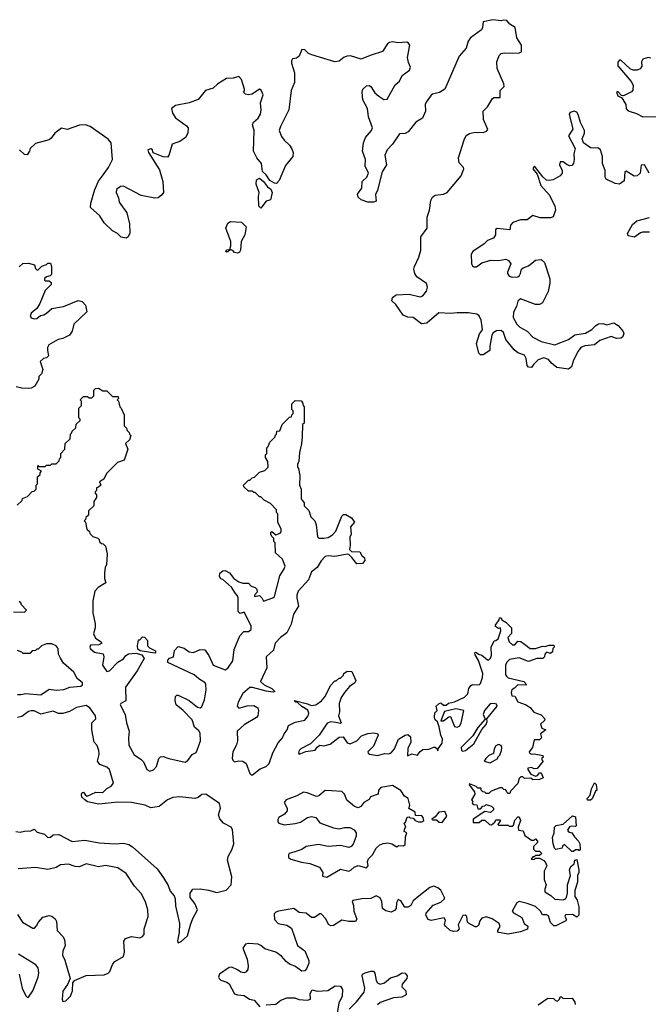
# Model space of a CAD drawing. Extents: x 2710666 to 2828562, y 857017 to 964538.
# Tile 113 of 138: x 2776290 to 2780866, y 865827 to 872991. Entities that reach past the tile are written whole.
import ezdxf

# ---------------------------------------------------------------- set-up
doc = ezdxf.new("R2010")
doc.units = 0

msp = doc.modelspace()

# ---------------------------------------------------------------- linework, layer by layer
at = {"layer": '0CON05XD'}
for points in [[(2779315, 871713.8), (2779375, 871720.8), (2779402, 871735), (2779502.9, 871855), (2779524, 871905), (2779521.2, 871915), (2779488.7, 871948.7), (2779484.4, 871985), (2779525, 872117.5), (2779540.9, 872149.1), (2779565, 872164.2), (2779605, 872172.9), (2779665, 872170), (2779688.8, 872181.2), (2779697.7, 872192.3), (2779665.8, 872265.8), (2779664.2, 872325.8), (2779695, 872356.7), (2779732.6, 872417.4), (2779745, 872424.3), (2779787.5, 872425), (2779786.7, 872475), (2779816.7, 872505), (2779813.8, 872525), (2779766.2, 872635), (2779764, 872685), (2779780.3, 872729.7), (2779795.7, 872744.3), (2779819.1, 872750.9), (2779922.3, 872747.7), (2779941.7, 872758.3), (2779943.8, 872805), (2779908.8, 872858.8), (2779896.2, 872935), (2779857.5, 872957.5), (2779835, 872986.2), (2779812, 872988), (2779795, 872983.3), (2779735, 872991.2), (2779664.1, 872975.9), (2779660, 872935), (2779651.7, 872918.3), (2779570.7, 872859.3), (2779555.7, 872835), (2779540.8, 872785), (2779488, 872725), (2779386, 872485), (2779345, 872460.8), (2779295, 872450), (2779285, 872442.5), (2779248.3, 872391.7), (2779242.5, 872375), (2779244, 872325), (2779221.2, 872275), (2779174.1, 872245.9), (2779117.5, 872175), (2779095, 872163.3), (2779055, 872161.2), (2779003.4, 872086.6), (2778965, 872043.8), (2778948, 872005), (2778960, 871935), (2778927.5, 871885), (2778895, 871750), (2778880.7, 871719.3), (2778885, 871670), (2778865, 871663.3), (2778823.6, 871663.6), (2778775, 871680), (2778755, 871700), (2778748.3, 871721.7), (2778780, 871765), (2778782.5, 871815), (2778817.5, 871845), (2778830, 871875), (2778804, 871925), (2778808, 871975), (2778785.8, 872035), (2778793.3, 872095), (2778808, 872135), (2778850.8, 872185), (2778858.8, 872205), (2778828.8, 872285), (2778820.8, 872345), (2778788.8, 872408.8), (2778784, 872465), (2778788.8, 872485), (2778815, 872510), (2778835, 872511.2), (2778846.2, 872505), (2778875, 872460), (2778903.8, 872435), (2778941.3, 872411.3), (2778965, 872412), (2779022.8, 872517.2), (2779055, 872543.8), (2779074.5, 872585.5), (2779127.5, 872625), (2779135.7, 872645), (2779120.3, 872680.3), (2779114.2, 872715), (2779130, 872805), (2779120.7, 872820.7), (2779107.8, 872827.8), (2779045, 872823.5), (2779005, 872830.4), (2778982, 872825), (2778968, 872815), (2778930, 872760), (2778840.8, 872730.8), (2778775, 872702.9), (2778697.4, 872727.4), (2778675, 872725.6), (2778652.4, 872717.6), (2778615, 872690), (2778585, 872684.2), (2778417.5, 872735), (2778393.3, 872745), (2778365, 872771.2), (2778343.3, 872775), (2778323.4, 872726.6), (2778305, 872712), (2778275, 872706.2), (2778268.8, 872691.2), (2778268.6, 872675), (2778290, 872605), (2778290.6, 872535), (2778265.8, 872475), (2778248.6, 872335), (2778188.6, 872215), (2778179.4, 872185), (2778195, 872141.2), (2778215, 872113.8), (2778255, 872077.5), (2778270.7, 872050.7), (2778280, 872025), (2778277.5, 871995), (2778225, 871930), (2778179.1, 871820.9), (2778160, 871800), (2778145, 871800.8), (2778112.1, 871822.1), (2778085, 871861.4), (2778056.7, 871886.7), (2778051.4, 871945), (2778015.6, 871985.6), (2777992.5, 872035), (2777995.9, 872184.1), (2777984, 872225), (2777992, 872245), (2778025.7, 872275), (2778042.9, 872305), (2778048.9, 872335), (2778044.2, 872385.8), (2778062.9, 872445), (2778049.1, 872479.1), (2778035, 872486.9), (2777981.7, 872448.3), (2777955, 872443.3), (2777935, 872450), (2777920, 872465), (2777927, 872473), (2777926.7, 872485), (2777904, 872555), (2777885, 872576.9), (2777843.9, 872566.1), (2777795, 872563.8), (2777732.2, 872525), (2777697.6, 872492.4), (2777644, 872475), (2777590, 872410), (2777524.7, 872385.3), (2777425, 872367.1), (2777396, 872345), (2777402.1, 872312.1), (2777425, 872276.7), (2777505, 872220), (2777516.7, 872205), (2777513.3, 872165), (2777496.7, 872135), (2777455.9, 872104.1), (2777426.4, 872096.4), (2777400, 872085), (2777377, 872003), (2777365, 871990), (2777335, 871992.5), (2777263, 872023), (2777257.5, 872045), (2777245, 872052.5), (2777223.8, 872045), (2777227.5, 872025), (2777307.7, 871897.7), (2777331.2, 871815), (2777336.7, 871735), (2777323.9, 871716.1), (2777297.5, 871695), (2777275, 871693.3), (2777175, 871710.8), (2777045, 871778.8), (2777025, 871777.5), (2776996, 871755), (2776992.9, 871735), (2777010, 871695), (2777015, 871662.5), (2777070, 871585), (2777090, 871505), (2777093, 871437), (2777079.3, 871410.7), (2777065, 871402.5), (2777029.3, 871409.3), (2777003.3, 871435), (2776966.7, 871455), (2776904.1, 871514.1), (2776873.9, 871563.9), (2776806.7, 871625), (2776808, 871655), (2776838, 871755), (2776864.5, 871815.5), (2776885, 871846), (2776935.7, 871915), (2776965.6, 871974.4), (2776955.8, 872095.8), (2776935, 872122.5), (2776802.5, 872215), (2776770, 872225), (2776725, 872224.4), (2776635, 872192.5), (2776595, 872201.1), (2776545, 872166.7), (2776520.1, 872129.9), (2776505, 872117.9), (2776405, 872090.8), (2776366.4, 872053.6), (2776362.5, 872035), (2776345, 872007.5), (2776325, 872010), (2776290, 872045)], [(2780885, 872712), (2780864.3, 872715.7), (2780825, 872703.8), (2780817.5, 872685), (2780818, 872652), (2780806.2, 872633.8), (2780785, 872623.3), (2780755, 872623.1), (2780732.7, 872632.7), (2780665, 872697.5), (2780655, 872696.7), (2780645, 872682.5), (2780644.2, 872655), (2780742.1, 872542.1), (2780755.6, 872515), (2780752.7, 872477.3), (2780744.2, 872465.8), (2780685, 872436.7), (2780670, 872440), (2780645, 872468), (2780634, 872465), (2780645, 872437.5), (2780673.3, 872423.3), (2780701.2, 872375), (2780704.2, 872345), (2780712, 872335), (2780726.7, 872325), (2780779.4, 872309.4), (2780825, 872284.3), (2780946.4, 872286.4)], [(2780871.9, 871875), (2780838.8, 871935), (2780815, 871932.5), (2780805.5, 871874.5), (2780785.5, 871854.5), (2780763.4, 871853.4), (2780725, 871876.9), (2780705, 871889.2), (2780695.8, 871884.2), (2780690.6, 871819.4), (2780655, 871795.6), (2780625, 871798.1), (2780560, 871830), (2780551.9, 871845), (2780551.8, 871895), (2780532.5, 871945), (2780533.3, 871995), (2780518.9, 872045), (2780499.3, 872059.3), (2780465, 872055.4), (2780445, 872060), (2780394.3, 872095), (2780384.4, 872125), (2780401.4, 872165), (2780400.6, 872185), (2780373.3, 872243.3), (2780355, 872301.2), (2780345, 872318), (2780325.8, 872325.8), (2780297.5, 872315), (2780288.8, 872305), (2780316.9, 872195), (2780285.7, 872145), (2780333.8, 872055), (2780324.5, 872014.5), (2780326.4, 871973.6), (2780320.8, 871945), (2780308.6, 871931.4), (2780295, 871928), (2780274.2, 871934.2), (2780245, 871956), (2780225, 871956.2), (2780220, 871935), (2780238.8, 871895), (2780240, 871875), (2780224.1, 871855.9), (2780173, 871827), (2780145, 871820), (2780125, 871824.2), (2780097.4, 871847.4), (2780045, 871916.7), (2780035, 871922.5), (2780026.2, 871905), (2780058, 871868), (2780083.6, 871783.6), (2780146, 871715), (2780185.8, 871635), (2780189.2, 871605), (2780174, 871556), (2780155, 871550), (2780078.3, 871548.3), (2780025, 871565.6), (2779985, 871535.8), (2779935, 871535.8), (2779880, 871515), (2779863.3, 871495), (2779857, 871463), (2779765, 871472.5), (2779752.5, 871465), (2779752.5, 871425), (2779739.3, 871400.7), (2779695, 871384), (2779670.3, 871359.7), (2779588.8, 871305), (2779577.5, 871285), (2779580, 871215), (2779585, 871200), (2779595, 871192), (2779615, 871192), (2779655, 871222), (2779718.8, 871241.2), (2779775, 871239.2), (2779827.7, 871247.7), (2779848.8, 871238.8), (2779866.2, 871215), (2779842, 871155), (2779841.2, 871145), (2779853.3, 871125), (2779875, 871117.5), (2779915, 871120), (2779929.5, 871130.5), (2779935.8, 871144.2), (2779943.8, 871175), (2779955, 871186.7), (2779995, 871201.2), (2780045, 871241.2), (2780086.1, 871246.1), (2780110, 871225), (2780148.8, 871105), (2780149.2, 871075), (2780137, 871013), (2780095, 870930), (2780075, 870920), (2780045, 870919.2), (2779935, 870960.8), (2779915, 870942), (2779905.5, 870904.5), (2779885, 870862.5), (2779881.5, 870825), (2779908.6, 870775), (2779930, 870755), (2779984.7, 870724.7), (2780025, 870681.2), (2780085, 870650.6), (2780185, 870625.7), (2780285.4, 870664.6), (2780331.3, 870698.7), (2780409.1, 870710.9), (2780455, 870735.8), (2780483.6, 870766.4), (2780502.5, 870777.5), (2780535, 870780), (2780565, 870772), (2780615, 870785.7), (2780646.5, 870766.5), (2780683.2, 870723.2), (2780687.5, 870705), (2780678.9, 870681.1), (2780665, 870674.3), (2780635, 870672.5), (2780595, 870685.7), (2780512.3, 870657.7), (2780473.9, 870626.1), (2780405, 870617.1), (2780374.5, 870605.5), (2780355, 870580), (2780322, 870515), (2780306.2, 870465), (2780285, 870447.5), (2780200.5, 870460.5), (2780161.3, 870491.3), (2780139.1, 870519.1), (2780105, 870531.5), (2780064.7, 870515.3), (2780032, 870485), (2780015, 870460), (2779993, 870463), (2779983.3, 870475), (2779978, 870525), (2779965, 870550), (2779915, 870568), (2779889.1, 870589.1), (2779828.9, 870665), (2779811.1, 870715), (2779795, 870730.6), (2779762, 870728), (2779736.6, 870713.4), (2779727.1, 870695), (2779711.2, 870615), (2779712.5, 870585), (2779665, 870553.3), (2779645, 870552.5), (2779633.3, 870565), (2779616.2, 870635), (2779638, 870705), (2779658, 870735), (2779656.8, 870756.8), (2779648.6, 870805), (2779635, 870836.2), (2779617.5, 870847.5), (2779558, 870858), (2779475, 870859.2), (2779425, 870852.9), (2779341.3, 870858.7), (2779255, 870784), (2779215, 870778.8), (2779155, 870823.3), (2779115, 870827.5), (2779081.7, 870841.7), (2779029.3, 870919.3), (2779000, 870945), (2779005, 870970), (2779030.7, 870989.3), (2779125, 870993.8), (2779205, 870973.8), (2779225, 870982.5), (2779251.2, 871015), (2779257.5, 871045), (2779252.1, 871072.1), (2779180.4, 871120.4), (2779166.9, 871145), (2779160, 871175), (2779163.3, 871195), (2779196.4, 871263.6), (2779210.6, 871315), (2779209.4, 871410.6), (2779257.1, 871475), (2779257.1, 871555), (2779274, 871605), (2779284, 871675), (2779295, 871700), (2779315, 871713.8)], [(2778045, 871620), (2778030, 871635), (2778027.5, 871705), (2778032.5, 871735), (2778011.2, 871795), (2778013.3, 871825), (2778035, 871838.8), (2778063.8, 871815), (2778094.3, 871774.3), (2778117.7, 871757.7), (2778128.8, 871735), (2778115, 871680), (2778085, 871670), (2778045, 871620)], [(2777875, 871292.5), (2777855, 871297.5), (2777845, 871310), (2777825, 871320), (2777805, 871302.5), (2777795, 871300), (2777790, 871305), (2777795, 871317.5), (2777820, 871320), (2777827.5, 871345), (2777826.4, 871376.4), (2777790, 871475), (2777805, 871510), (2777825, 871522.5), (2777905, 871517.5), (2777940, 871485), (2777930, 871425), (2777903, 871377), (2777897.5, 871315), (2777889.3, 871300.7), (2777875, 871292.5)], [(2780875, 871445.6), (2780824.3, 871445.7), (2780808.8, 871441.2), (2780765, 871410), (2780718.3, 871418.3), (2780714, 871435), (2780750, 871500), (2780782.5, 871527.5), (2780875, 871550.8)], [(2776287, 871193), (2776313.6, 871216.4), (2776355, 871220), (2776398.3, 871208.3), (2776405, 871180), (2776415, 871170), (2776425, 871170), (2776451.7, 871198.3), (2776485, 871210), (2776495, 871220), (2776515, 871220), (2776522.5, 871195), (2776521.7, 871138.3), (2776511.7, 871128.3), (2776485, 871120), (2776471.7, 871108.3), (2776470, 871095), (2776475, 871090), (2776505, 871090), (2776518.3, 871078.3), (2776520, 871065), (2776475, 871020), (2776437.5, 870925), (2776415, 870890), (2776373.8, 870856.2), (2776367.5, 870835), (2776375, 870822.5), (2776395, 870813.8), (2776415, 870816.7), (2776441.7, 870838.3), (2776465, 870843.3), (2776485, 870856.2), (2776525, 870890), (2776610, 870905), (2776715, 870947.5), (2776745, 870940), (2776770, 870915), (2776780, 870865), (2776683.6, 870776.4), (2776672.5, 870725), (2776652.5, 870695), (2776605, 870672.5), (2776570, 870665), (2776503.3, 870625), (2776493.3, 870605), (2776492.5, 870585), (2776500, 870545), (2776485, 870530), (2776463, 870527), (2776440, 870505), (2776460, 870445), (2776450, 870415), (2776430, 870395), (2776430, 870375), (2776400, 870325), (2776375, 870310), (2776355, 870307.5), (2776305, 870310), (2776265, 870320)], [(2776271.7, 869458.3), (2776308.3, 869491.7), (2776311.7, 869508.3), (2776348.3, 869521.7), (2776381.7, 869558.3), (2776395, 869560), (2776410, 869575), (2776410, 869605), (2776420, 869615), (2776420, 869665), (2776438.3, 869681.7), (2776440, 869695), (2776450, 869705), (2776421.7, 869721.7), (2776421.7, 869748.3), (2776435, 869740), (2776475, 869740), (2776485, 869750), (2776515, 869750), (2776525, 869760), (2776555, 869760), (2776578.3, 869781.7), (2776580, 869795), (2776590, 869805), (2776590, 869835), (2776620, 869865), (2776621.7, 869908.3), (2776658.3, 869941.7), (2776660, 869975), (2776668.3, 869981.7), (2776671.7, 869998.3), (2776698.3, 870021.7), (2776701.7, 870048.3), (2776730, 870075), (2776730, 870085), (2776720, 870095), (2776720, 870165), (2776740, 870185), (2776740, 870215), (2776730, 870225), (2776755, 870250), (2776785, 870250), (2776795, 870240), (2776815, 870240), (2776830, 870255), (2776830, 870295), (2776841.7, 870308.3), (2776865, 870310), (2776895, 870290), (2776925, 870290), (2776965, 870250), (2777008.3, 870248.3), (2777010, 870235), (2777000, 870225), (2777010, 870215), (2777020, 870175), (2777030, 870165), (2777050, 870115), (2777050, 870035), (2777068.3, 870018.3), (2777071.7, 870001.7), (2777088.3, 869988.3), (2777090, 869975), (2777100, 869965), (2777090, 869935), (2777061.7, 869908.3), (2777077.5, 869865), (2777050, 869785), (2777001.7, 869768.3), (2776921.7, 869688.3), (2776903, 869647), (2776871.7, 869628.3), (2776880, 869605), (2776865, 869590), (2776850, 869585), (2776850, 869565), (2776840, 869555), (2776840, 869545), (2776850, 869535), (2776850, 869515), (2776830, 869485), (2776830, 869455), (2776791.7, 869418.3), (2776790, 869385), (2776771.7, 869368.3), (2776770, 869355), (2776760, 869345), (2776770, 869335), (2776780, 869285), (2776798.3, 869268.3), (2776801.7, 869251.7), (2776821.7, 869231.7), (2776858.3, 869218.3), (2776868.3, 869208.3), (2776871.7, 869191.7), (2776885, 869180), (2776898.3, 869178.3), (2776915, 869160), (2776926.7, 869105), (2776922.5, 869025), (2776913.6, 869006.4), (2776907.5, 868965), (2776907.5, 868925), (2776917, 868893), (2776860.7, 868859.3), (2776837, 868833), (2776823.6, 868763.6), (2776823.9, 868676.1), (2776838.8, 868595), (2776838.8, 868565), (2776827, 868523), (2776841.9, 868491.9), (2776882.5, 868465), (2776887.5, 868455), (2776866.4, 868443.6), (2776805, 868440), (2776800, 868425), (2776805, 868413.3), (2776835, 868390), (2776898, 868378), (2776903.8, 868355), (2776892, 868295), (2776925, 868248.8), (2776945, 868253.8), (2777004.3, 868315.7), (2777045, 868341.2), (2777064.1, 868365.9), (2777082.3, 868377.7), (2777135, 868381.2), (2777178.8, 868368.8), (2777196.4, 868343.6), (2777145.7, 868254.3), (2777060.8, 868135), (2777063.8, 868035), (2777026.7, 868015), (2777021.4, 868005), (2777056.9, 867935), (2777067.6, 867875), (2777086.7, 867815), (2777081.8, 867765), (2777085, 867713.3), (2777123, 867643), (2777171.2, 867611.2), (2777190.6, 867590.6), (2777215, 867534.2), (2777237, 867523), (2777265, 867532), (2777285, 867556.7), (2777303.3, 867615), (2777315, 867626.7), (2777335, 867628.8), (2777375, 867614.3), (2777495, 867589.2), (2777515, 867600), (2777546.1, 867643.9), (2777575, 867660), (2777582, 867675), (2777606.5, 867745), (2777605, 867800), (2777595, 867815.8), (2777562.7, 867842.7), (2777545, 867895.8), (2777481.2, 867965), (2777430, 868005), (2777423, 868037), (2777423.9, 868066.1), (2777433.8, 868076.2), (2777445, 868076.7), (2777525, 868038), (2777585, 867989.2), (2777605, 867984.2), (2777615, 867993.8), (2777635, 868043.3), (2777647.1, 868115), (2777645.6, 868155), (2777640, 868165), (2777593.8, 868195), (2777561.2, 868225), (2777367.5, 868315), (2777368.3, 868331.7), (2777380, 868345), (2777410, 868355), (2777418.3, 868401.7), (2777445, 868430), (2777487, 868417), (2777525, 868392.5), (2777555, 868387.5), (2777605, 868407.5), (2777637, 868407), (2777667.5, 868365), (2777697.5, 868295), (2777785, 868260), (2777805, 868273.8), (2777841.2, 868325), (2777851.5, 868408.5), (2777892.7, 868507.3), (2777921.7, 868538.3), (2777955, 868538.6), (2777975.6, 868555), (2777975, 868581.2), (2777925, 868680), (2777895, 868670), (2777880, 868685), (2777880, 868785), (2777875, 868800), (2777860, 868815), (2777833, 868863), (2777768.3, 868918.3)], [(2777768.3, 868918.3), (2777753.6, 868923.6), (2777745, 868940), (2777747.5, 868965), (2777769.3, 868980.7), (2777785, 868982.5), (2777816.4, 868966.4), (2777850, 868925), (2777885, 868900), (2777915, 868890), (2777955, 868890), (2777975, 868870), (2778005, 868860), (2778017, 868847), (2778020, 868825), (2778000, 868805), (2778000, 868795), (2778035, 868802.5), (2778052.5, 868785), (2778065, 868760), (2778133.3, 868785), (2778145.4, 868794.6), (2778184.3, 868945), (2778215.8, 868995), (2778222, 869015), (2778203.3, 869065), (2778153, 869113), (2778150, 869185), (2778140, 869195), (2778140, 869215), (2778125, 869230), (2778118.3, 869248.3), (2778118.3, 869261.7), (2778125, 869267.5), (2778155, 869242.5), (2778186.1, 869253.9), (2778192.5, 869265), (2778192.5, 869285), (2778170, 869335), (2778170, 869395), (2778160, 869405), (2778160, 869425), (2778115, 869470), (2778070, 869495), (2778045, 869520), (2778035, 869520), (2778005, 869550), (2777995, 869550), (2777985, 869560), (2777955, 869560), (2777921.7, 869591.7), (2777920, 869605), (2777955, 869640), (2777965, 869640), (2777981.7, 869658.3), (2777998.3, 869661.7), (2778035, 869700), (2778075, 869710), (2778100, 869735), (2778097, 869777), (2778080, 869805), (2778080, 869825), (2778090, 869835), (2778090, 869875), (2778100, 869885), (2778111.7, 869918.3), (2778150, 869955), (2778150, 869965), (2778160, 869975), (2778161.7, 869998.3), (2778185, 870000), (2778200, 870045), (2778255, 870100), (2778268.3, 870101.7), (2778270, 870115), (2778280, 870125), (2778280, 870145), (2778270, 870155), (2778270, 870195), (2778295, 870220), (2778338.3, 870218.3), (2778350, 870205), (2778353, 870183), (2778360, 870175), (2778360, 870055), (2778350, 870045), (2778347.5, 869955), (2778342.5, 869905), (2778327, 869843), (2778321.7, 869778.3), (2778312.5, 869755), (2778312.5, 869735), (2778320, 869725), (2778330, 869675), (2778327.5, 869605), (2778340, 869575), (2778340, 869505), (2778360, 869475), (2778360, 869455), (2778395, 869420), (2778410, 869375), (2778437.5, 869345), (2778447.5, 869315), (2778457.5, 869227.5), (2778467.5, 869217.5), (2778505, 869218.8), (2778535.8, 869224.2), (2778568.3, 869241.7), (2778590.7, 869269.3), (2778635, 869377.5), (2778648.3, 869391.7), (2778665, 869390), (2778705.9, 869365.9), (2778727.5, 869335), (2778698.3, 869301.7), (2778703, 869247), (2778692.5, 869225), (2778696.2, 869165), (2778690, 869135), (2778705, 869122.5), (2778765, 869120), (2778781.7, 869091.7), (2778800, 869075), (2778802.5, 869055), (2778785, 869033.3), (2778745, 869032.5), (2778707.7, 869077.7), (2778685, 869100), (2778675, 869102.5), (2778585, 869084), (2778535, 869089.2), (2778515, 869084), (2778485.5, 869054.5), (2778455, 869006.2), (2778415, 868973.3), (2778393.3, 868915), (2778318.1, 868831.9), (2778307.3, 868805), (2778306.6, 868785), (2778318.6, 868725), (2778284.3, 868665), (2778266.2, 868593.8), (2778235, 868528.8), (2778187.5, 868495), (2778150.6, 868455), (2778137, 868403), (2778084.4, 868355), (2778090, 868275), (2778044, 868175), (2778070.9, 868150.9), (2778126.7, 868125), (2778148.3, 868101.7), (2778135, 868097.5), (2778084.5, 868104.5), (2777985, 868133.1), (2777965, 868131.9), (2777915, 868088), (2777880.6, 868025), (2777874.2, 867995), (2777885, 867982), (2777945, 867999.2), (2777995, 868002), (2778023.3, 867985), (2778029.2, 867965), (2778024.1, 867925.9), (2778015, 867913.8), (2777925, 867861.4), (2777872.5, 867815), (2777875.4, 867744.6), (2777867.8, 867715), (2777841.5, 867665), (2777837.9, 867617.9), (2777842.2, 867602.2), (2777855, 867591.4), (2777885, 867597.5), (2777915, 867596.2), (2777938.1, 867578.1), (2777965, 867506.7), (2777975, 867496.2), (2777985, 867496.2), (2778040.7, 867539.3), (2778085, 867557.5), (2778105, 867578.8), (2778132.6, 867657.4), (2778171.1, 867728.9), (2778204.4, 867765), (2778214.3, 867795), (2778238.1, 867825), (2778248, 867855), (2778295, 867878.6), (2778365, 867893.8), (2778390.8, 867925), (2778396, 867946), (2778387.7, 867967.7), (2778345, 867993.8), (2778312.5, 868022.5), (2778300, 868025), (2778291.7, 868038.3), (2778385, 868013.8), (2778410.8, 868000.8), (2778445, 868006.7), (2778486.7, 868035), (2778512.5, 868065), (2778555, 868150), (2778585, 868180), (2778595, 868180), (2778615, 868200), (2778625, 868200), (2778648.3, 868221.7), (2778650, 868235), (2778675, 868250), (2778708.3, 868248.3), (2778736.4, 868183.6), (2778730, 868165), (2778691.7, 868138.3), (2778653.6, 868096.4), (2778630.5, 868059.5), (2778616.7, 868015), (2778618.8, 867955), (2778612, 867925), (2778630, 867875), (2778625, 867870), (2778592.5, 867877.5), (2778555, 867883.3), (2778528.3, 867871.7), (2778471.2, 867785), (2778407.1, 867722.9), (2778337.5, 867685), (2778325, 867672.5), (2778320, 867655), (2778325, 867647.5), (2778373.6, 867666.4), (2778440, 867675), (2778455, 867696.7), (2778475, 867711.2), (2778505, 867706.7), (2778550, 867720), (2778615, 867771.2), (2778645, 867773.3), (2778675, 867730), (2778695, 867722), (2778743.3, 867745), (2778778.8, 867781.2), (2778825, 867798), (2778865, 867802.5), (2778895, 867797.5), (2778898.8, 867785), (2778866.2, 867705), (2778823.8, 867665), (2778826.2, 867655), (2778837.5, 867647.5), (2778895, 867636.9), (2778945, 867650.8), (2778975, 867649.2), (2778995, 867655.8), (2779018.9, 867685), (2779047.5, 867755), (2779095, 867786), (2779115, 867788.8), (2779134.2, 867774.2), (2779138, 867735), (2779115, 867687.5), (2779113.8, 867635), (2779145, 867648.8), (2779185, 867640), (2779204.3, 867665.7), (2779225, 867680), (2779267.6, 867682.4), (2779305, 867696.7), (2779315, 867696.7), (2779330, 867685), (2779335, 867670), (2779337.5, 867685), (2779365, 867726.7), (2779368.1, 867755), (2779355.7, 867785), (2779343.8, 867845), (2779331.7, 867881.7), (2779315, 867897.5), (2779308.8, 867915), (2779313, 867947), (2779330, 867965), (2779322.5, 867995), (2779343.6, 868016.4), (2779355, 868020), (2779375, 868002.5), (2779395, 868002.5), (2779412.3, 868017.7), (2779455, 868028.8), (2779527.4, 868062.6), (2779552, 868085), (2779558.8, 868125), (2779575, 868147.5), (2779587, 868153), (2779635, 868151.2), (2779645, 868160), (2779660, 868205), (2779662, 868235), (2779629.4, 868329.4), (2779605, 868370), (2779602.5, 868385), (2779605, 868390), (2779615, 868387.5), (2779630, 868375), (2779655, 868366.2), (2779695, 868333.3), (2779705, 868333.8), (2779716.2, 868345), (2779723.8, 868365), (2779722.5, 868425), (2779745, 868472.5), (2779757, 868473), (2779773.8, 868486.2), (2779792.5, 868545), (2779790, 868565), (2779775, 868562.5), (2779752.5, 868575), (2779752.5, 868585), (2779780, 868625), (2779781.7, 868638.3), (2779795, 868640), (2779800, 868625), (2779828.3, 868608.3), (2779870, 868565), (2779870, 868525), (2779843.6, 868496.4), (2779852.5, 868465), (2779877, 868443), (2779895, 868442.5), (2779915, 868470), (2779937, 868467), (2779965, 868447.5), (2780006.4, 868416.4), (2780043.6, 868416.4), (2780095, 868432.5), (2780115, 868430), (2780145, 868440), (2780175, 868440), (2780180, 868435), (2780180, 868425), (2780170, 868415), (2780168.3, 868391.7), (2780155, 868380), (2780125, 868390), (2780112.5, 868375), (2780110, 868355), (2780097, 868343), (2780055, 868342.5), (2779995, 868320), (2779925, 868346.7), (2779855, 868336), (2779835, 868316.7), (2779827.5, 868295), (2779826.7, 868225), (2779833.3, 868213.3), (2779845, 868203.3), (2779960, 868175), (2779980, 868155), (2779975, 868150), (2779915, 868152.5), (2779893, 868127), (2779872.5, 868115), (2779867.5, 868095), (2779871.7, 868071.7), (2779895, 868070), (2779915, 868027.5), (2779977, 868007), (2780006.7, 867986.7), (2780033.6, 867953.6), (2780085, 867932.5), (2780112.5, 867905), (2780109.3, 867890.7), (2780080, 867865), (2780090, 867835), (2780120, 867825), (2780080, 867795), (2780087.5, 867765), (2780075, 867750), (2780035, 867750), (2780022.5, 867695), (2779997.5, 867665), (2780000, 867655), (2780015, 867647.5), (2780035, 867650), (2780098.3, 867638.3), (2780100, 867625), (2780091.7, 867618.3), (2780090, 867605), (2780100, 867595), (2780057, 867543), (2780035, 867540), (2780015, 867550), (2779990, 867545), (2779990, 867535), (2780011.7, 867501.7), (2780045, 867487.5), (2780058.3, 867491.7), (2780075, 867510), (2780085, 867510), (2780100, 867475), (2780075, 867462.5), (2780025, 867460), (2780011.7, 867471.7), (2779965, 867470), (2779951.7, 867481.7), (2779938.3, 867481.7), (2779925, 867470), (2779917, 867433), (2779861.7, 867378.3), (2779858.3, 867361.7), (2779845, 867360), (2779835, 867370)], [(2776245, 868682.5), (2776325, 868680), (2776340, 868695), (2776300, 868735), (2776300, 868745), (2776287, 868757)], [(2777275, 868382.5), (2777168.3, 868398.3), (2777150.7, 868410.7), (2777147.5, 868435), (2777155, 868480), (2777165, 868480), (2777185, 868500), (2777198.3, 868498.3), (2777220, 868475), (2777220, 868435), (2777235, 868420), (2777278.3, 868398.3), (2777280, 868385), (2777275, 868382.5)], [(2776275, 868082), (2776299.5, 868080.5), (2776335, 868089.2), (2776445, 868079.2), (2776505, 868119.2), (2776555, 868111.8), (2776612.4, 868117.6), (2776655.7, 868134.3), (2776735, 868141.9), (2776748.7, 868151.3), (2776748.6, 868165), (2776708.3, 868198.3), (2776685, 868242.5), (2776609.5, 868309.5), (2776586.2, 868345), (2776574, 868375), (2776571.2, 868415), (2776555, 868436.2), (2776525, 868448.8), (2776485, 868450), (2776450, 868435), (2776425, 868410), (2776415, 868410), (2776405, 868400), (2776381.7, 868398.3), (2776365, 868380), (2776315, 868380), (2776305, 868390), (2776275, 868400)], [(2776263, 867083), (2776295, 867080), (2776325, 867087.5), (2776371.7, 867088.3), (2776395, 867100), (2776418.3, 867078.3), (2776470, 867065), (2776495, 867040), (2776515, 867042.5), (2776535, 867060), (2776575, 867062.5), (2776671.7, 867011.7), (2776765, 867022), (2776868.6, 867001.4), (2776985, 866993.5), (2777045, 866998.1), (2777085, 866990.6), (2777112.3, 866972.3), (2777291.8, 866811.8), (2777337.6, 866747.6), (2777370.3, 866690.3), (2777385, 866651.2), (2777415.8, 866615.8), (2777422.5, 866595), (2777425, 866542.5), (2777453.1, 866415), (2777451.4, 866348.6), (2777438, 866288), (2777443.3, 866275), (2777465, 866284.4), (2777511.9, 866325), (2777534.3, 866405), (2777549.6, 866450.4), (2777585.7, 866515), (2777565, 866560), (2777530, 866605), (2777530, 866635), (2777550, 866665), (2777605, 866666.2), (2777665, 866658), (2777725, 866641.2), (2777793.6, 866656.4), (2777828.8, 866695), (2777834, 866755), (2777802, 866875), (2777808.3, 866901.7), (2777835, 866950), (2777850, 866995), (2777838.3, 867098.3), (2777828.8, 867115), (2777775, 867146), (2777746.4, 867176.4), (2777738.1, 867205), (2777752.9, 867255), (2777745, 867288), (2777645, 867355.5), (2777615, 867353.1), (2777588.2, 867331.8), (2777565, 867324.4), (2777455, 867336.9), (2777405, 867330.4), (2777367.1, 867315), (2777305, 867265.5), (2777245.4, 867255.4), (2777203.3, 867275), (2777105, 867295.6), (2777005, 867297.5), (2776865.8, 867284.2), (2776785, 867300.8), (2776763.3, 867315), (2776743.3, 867335), (2776740, 867355), (2776745, 867367.5), (2776755, 867370), (2776768.3, 867348.3), (2776782.3, 867342.3), (2776845, 867370.6), (2776895, 867368.6), (2776925, 867398), (2776956.7, 867415), (2776973.6, 867436.4), (2776945, 867536.2), (2776925, 867552), (2776872.7, 867572.7), (2776856.2, 867595), (2776868.6, 867645), (2776866.9, 867673.1), (2776855, 867708.8), (2776832, 867735), (2776816, 867825), (2776816.2, 867875), (2776843.8, 867905), (2776842, 867925), (2776801.2, 867985), (2776775, 868000), (2776702.7, 867987.3), (2776651.7, 867958.3), (2776605, 867943.3), (2776573.6, 867943.6), (2776535, 867960), (2776483.3, 867946.7), (2776445, 867937.5), (2776395, 867962.5), (2776375, 867962.5), (2776355, 867956.7), (2776305, 867921.2), (2776275, 867913.8)], [(2779515, 867668), (2779535, 867672.9), (2779595, 867721.2), (2779653.8, 867826.2), (2779685, 867862.5), (2779692.5, 867885), (2779690, 867905), (2779766.7, 867995), (2779761.2, 868011.2), (2779745, 868015.8), (2779715, 868012), (2779673.3, 867965), (2779664, 867935), (2779678.3, 867901.7), (2779625, 867840), (2779589.5, 867780.5), (2779504.2, 867695), (2779505, 867673.3), (2779515, 867668)], [(2779475, 867842.9), (2779495, 867854.2), (2779504.2, 867875), (2779522.5, 867965), (2779465, 867976.7), (2779383.6, 867956.4), (2779355, 867890), (2779375, 867890), (2779415, 867918.8), (2779425, 867920), (2779455, 867847.5), (2779475, 867842.9)], [(2779715, 867583.3), (2779770, 867615), (2779770, 867625), (2779785, 867640), (2779796.4, 867673.6), (2779800, 867695), (2779795, 867710), (2779775, 867717.5), (2779755, 867707.5), (2779743.3, 867685), (2779738.3, 867651.7), (2779705, 867637.5), (2779682.5, 867615), (2779670, 867595), (2779715, 867583.3)], [(2779835, 867370), (2779828.3, 867388.3), (2779815, 867390), (2779801.7, 867401.7), (2779785, 867402.5), (2779723, 867377), (2779705, 867360), (2779685, 867360), (2779675, 867370), (2779661.7, 867371.7), (2779650, 867385), (2779648.3, 867398.3), (2779625, 867400), (2779611.7, 867411.7), (2779565, 867430), (2779563, 867423), (2779601.7, 867371.7), (2779602.5, 867355), (2779580, 867315), (2779587.5, 867305), (2779583, 867293), (2779591.7, 867281.7), (2779618.3, 867278.3), (2779625, 867250), (2779645, 867250), (2779661.7, 867268.3), (2779675, 867270), (2779685, 867280), (2779725, 867267.5), (2779740, 867255), (2779738.3, 867241.7), (2779718.3, 867221.7), (2779675, 867230), (2779590, 867175), (2779590, 867150), (2779635, 867150), (2779655, 867167.5), (2779675, 867167.5), (2779710, 867135), (2779725, 867132.5), (2779748.3, 867151.7), (2779755, 867170), (2779785, 867170), (2779790, 867165), (2779770, 867135), (2779775, 867130), (2779845, 867130), (2779853, 867123), (2779875, 867122.5), (2779885, 867130), (2779893.9, 867166.1), (2779915, 867190), (2779925, 867190), (2779936.7, 867165), (2779917.5, 867115), (2779920, 867095), (2779955, 867090), (2779967.5, 867055), (2780015, 867020), (2780035, 867020), (2780045, 867030), (2780060, 867015), (2780060, 867005), (2780030, 866975), (2780030, 866955), (2780045, 866940), (2780075, 866940), (2780090, 866925), (2780075, 866910), (2780045, 866910), (2780035, 866900), (2780025, 866900), (2780012.5, 866882.5), (2780035, 866880), (2780045, 866890), (2780075, 866890), (2780105, 866873.3), (2780118.3, 866858.3), (2780126.7, 866835), (2780108.8, 866795), (2780106.7, 866735), (2780122.5, 866695), (2780112.5, 866665), (2780113.3, 866645), (2780157.3, 866617.3), (2780185, 866591.2), (2780245, 866588), (2780262.5, 866595), (2780270, 866605), (2780276.7, 866635), (2780277.5, 866695), (2780300, 866765), (2780292.5, 866805), (2780301.7, 866828.3), (2780325, 866850), (2780330, 866875), (2780345, 866880), (2780360, 866805), (2780360, 866785), (2780350, 866765), (2780350, 866715), (2780331.2, 866655), (2780330.7, 866610.7), (2780347.5, 866585), (2780360, 866535), (2780360, 866475), (2780345, 866460), (2780315, 866480), (2780263, 866477), (2780257.5, 866465), (2780270, 866445), (2780266.4, 866433.6), (2780191.7, 866398.3), (2780178.3, 866398.3), (2780153, 866423), (2780140, 866470), (2780125, 866476.7), (2780095, 866477.5), (2780080, 866505), (2780045, 866538), (2779985, 866561.4), (2779925, 866576), (2779910, 866565), (2779873.8, 866505), (2779885, 866492.5), (2779945, 866457.5), (2779962.5, 866415), (2779990, 866395), (2779986.4, 866373.6), (2779935, 866353.3), (2779845, 866336), (2779778.3, 866348.3), (2779771.7, 866351.7), (2779770, 866365), (2779786.4, 866393.6), (2779780, 866415), (2779729.5, 866449.5), (2779685, 866464.2), (2779655, 866453.3), (2779640, 866435), (2779629.3, 866400.7), (2779615, 866390), (2779605, 866390), (2779556.1, 866416.1), (2779550, 866425), (2779546, 866465), (2779533.9, 866476.1), (2779515, 866472.5), (2779482.5, 866405), (2779490, 866375), (2779475, 866360), (2779447, 866357), (2779423, 866363), (2779390, 866395), (2779382.5, 866405), (2779389.3, 866439.3), (2779380, 866455), (2779285, 866436.2), (2779263.6, 866443.6), (2779246.7, 866475), (2779249.3, 866490.7), (2779300.8, 866549.2), (2779355, 866568.8), (2779382.5, 866595), (2779383.3, 866605), (2779355, 866656.2), (2779335, 866673.8), (2779305, 866686.7), (2779275, 866676.2), (2779195, 866613.3), (2779155, 866580), (2779137.5, 866545), (2779115, 866532.5), (2779093.6, 866533.6), (2779065, 866580), (2779045, 866588.8), (2779032.5, 866565), (2779030, 866525), (2779019.5, 866510.5), (2778995, 866498), (2778955.9, 866505.9), (2778932, 866525), (2778926.7, 866575), (2778915, 866602), (2778885, 866615.5), (2778845, 866595.5), (2778780, 866595), (2778715, 866581.2), (2778710.8, 866575), (2778720.6, 866545), (2778723.4, 866503.4), (2778743.6, 866446.4), (2778735, 866428.8), (2778685, 866428.2), (2778635, 866438.2), (2778575, 866399.4), (2778555, 866396.7), (2778537.8, 866407.8), (2778517.7, 866447.8), (2778485, 866484.3), (2778475, 866484.3), (2778435, 866459.4), (2778415, 866459.4), (2778375, 866490.6), (2778325, 866494.4), (2778285, 866523.1), (2778174.6, 866505.4), (2778155, 866498.1), (2778141.9, 866485), (2778144.4, 866445), (2778172, 866415), (2778235, 866403.1), (2778269.6, 866379.6), (2778311.4, 866255), (2778365.6, 866215.6), (2778395.6, 866145.6), (2778396, 866125), (2778378.8, 866085), (2778365, 866070), (2778345, 866067.5), (2778292.5, 866105), (2778255, 866120), (2778228.9, 866138.9), (2778195, 866177.5), (2778155, 866205.6), (2778075, 866229.2), (2778045, 866255.6), (2778025, 866264.4), (2777955, 866270), (2777934.4, 866265), (2777914.5, 866235), (2777945.6, 866155), (2777954.4, 866105.6), (2777950.9, 866079.1), (2777937.9, 866062.1), (2777924.2, 866055.8), (2777899.7, 866059.7), (2777876.4, 866076.4), (2777835, 866097.5), (2777815, 866094.4), (2777745.7, 866045), (2777738.5, 866025), (2777741.8, 866015), (2777755, 866001.8), (2777798.1, 865988.1), (2777816, 865976), (2777855, 865902.9), (2777875, 865894.5), (2777925, 865890), (2777962.5, 865865), (2777996.1, 865856.1), (2778038.3, 865808.3)], [(2778525, 866752), (2778625, 866811.2), (2778685, 866796.2), (2778703.3, 866805), (2778724.2, 866825.8), (2778755, 866836), (2778815, 866820), (2778825.8, 866835), (2778822.5, 866865), (2778828.8, 866885), (2778857.5, 866915), (2778885.9, 866964.1), (2778911.7, 866988.3), (2778935, 866998), (2778970.7, 867000.7), (2779000, 866995), (2779035, 866972.5), (2779048.3, 866981.7), (2779085, 866980), (2779095, 866990), (2779097.5, 867045), (2779107.5, 867075), (2779090, 867085), (2779093, 867107), (2779100, 867115), (2779090, 867145), (2779098.3, 867151.7), (2779111.7, 867188.3), (2779125, 867190), (2779133, 867183), (2779155, 867180), (2779170, 867165), (2779193.9, 867153.9), (2779216.4, 867153.6), (2779232.5, 867165), (2779227, 867187), (2779217.5, 867197.5), (2779171.7, 867201.7), (2779170, 867225), (2779121.7, 867251.7), (2779130, 867275), (2779117.5, 867325), (2779090.7, 867340.7), (2779065, 867383.3), (2779005, 867420), (2778920, 867405), (2778901.2, 867385), (2778900, 867355), (2778843.9, 867336.1), (2778833, 867317), (2778795.9, 867294.1), (2778773, 867267), (2778755, 867256.7), (2778726.4, 867266.4), (2778671.1, 867311.1), (2778654, 867355), (2778636.2, 867375), (2778560.3, 867379.7), (2778515, 867381.4), (2778467.1, 867342.9), (2778450.3, 867339.7), (2778383.3, 867365), (2778355, 867369.5), (2778307.5, 867342.5), (2778230, 867315), (2778215.8, 867295), (2778237.5, 867255), (2778237.5, 867235), (2778218.6, 867211.4), (2778176, 867185), (2778168.3, 867171.7), (2778169.2, 867155), (2778176.7, 867145), (2778215, 867133.3), (2778295, 867142.2), (2778335, 867151.9), (2778385, 867185.8), (2778415, 867193.1), (2778445.6, 867185.6), (2778475, 867148), (2778575, 867110.8), (2778615, 867104.2), (2778655, 867114), (2778692.7, 867112.7), (2778725.8, 867095.8), (2778738.8, 867075), (2778739.3, 867050.7), (2778718.3, 866991.7), (2778704.1, 866975.9), (2778685, 866966.7), (2778625, 866982.5), (2778535, 866975.7), (2778465, 866990), (2778376.1, 866973.9), (2778345, 866953.3), (2778292.7, 866937.3), (2778252, 866925), (2778246.2, 866915), (2778247.5, 866895), (2778265, 866884), (2778342.1, 866862.1), (2778402.3, 866852.3), (2778473.6, 866823.6), (2778497, 866787), (2778495, 866760), (2778525, 866752)], [(2780445, 867312.5), (2780423, 867313), (2780420, 867325), (2780441.7, 867348.3), (2780452.5, 867395), (2780475, 867437.5), (2780487.5, 867425), (2780490, 867385), (2780481.7, 867378.3), (2780458.3, 867321.7), (2780445, 867312.5)], [(2779365, 867150), (2779400, 867195), (2779385, 867230), (2779340, 867225), (2779315, 867190), (2779290, 867175), (2779295, 867170), (2779325, 867170), (2779343, 867153), (2779365, 867150)], [(2780321.7, 866938.3), (2780308.3, 866938.3), (2780255, 866990), (2780241.7, 866978.3), (2780238.3, 866961.7), (2780193, 866953), (2780183, 866963), (2780173.6, 866993.6), (2780168.3, 867041.7), (2780181.2, 867075), (2780183.9, 867116.1), (2780195, 867126.7), (2780245, 867137.5), (2780315, 867197.5), (2780335, 867190), (2780340, 867125), (2780335, 867120), (2780305, 867122.5), (2780293, 867117), (2780277.5, 867095), (2780285, 867082.5), (2780310, 867075), (2780327.5, 867045), (2780357.5, 867015), (2780366.7, 866995), (2780370, 866955), (2780365, 866942.5), (2780355, 866950), (2780335, 866950), (2780321.7, 866938.3)], [(2776275, 866480), (2776310, 866425), (2776385, 866380), (2776398.3, 866381.7), (2776413, 866397), (2776426.4, 866423.6), (2776458.8, 866461.2), (2776505, 866472.5), (2776525, 866469.2), (2776548.5, 866448.5), (2776558.3, 866428.3), (2776563.2, 866363.2), (2776606.9, 866316.9), (2776615.7, 866295), (2776620.6, 866255), (2776605, 866212.5), (2776603.1, 866185), (2776618.9, 866148.9), (2776656.7, 866015), (2776638.1, 865971.9), (2776605, 865922.5), (2776598.8, 865865), (2776605, 865847.5), (2776625, 865852), (2776660.8, 865885), (2776674, 865925), (2776677.7, 865982.3), (2776690, 866000), (2776775, 866035.8), (2776905, 866042), (2776935, 866053.8), (2776945.8, 866065), (2776968.9, 866121.1), (2776982.7, 866137.3), (2777045.6, 866175), (2777053.1, 866205), (2777048, 866285), (2777060, 866305), (2777105, 866319.2), (2777165, 866311.1), (2777185, 866320), (2777195.5, 866335), (2777196.7, 866375), (2777225.5, 866465), (2777223.1, 866515), (2777205, 866571.2), (2777175, 866633.8), (2777125, 866686), (2777065, 866779.2), (2777005, 866820.8), (2776915, 866835.7), (2776865, 866827.1), (2776775, 866848.9), (2776725, 866826.2), (2776695, 866828.8), (2776645, 866846.2), (2776588.3, 866841.7), (2776557, 866823), (2776495, 866806.7), (2776405, 866822.5), (2776278.3, 866811.7)], [(2776285.8, 866045), (2776309.4, 865945), (2776335, 865887.5), (2776345, 865877.5), (2776355, 865877.5), (2776386.9, 865925), (2776425.6, 866025), (2776430, 866055), (2776425, 866092.5), (2776408.8, 866115), (2776280.9, 866190.9)], [(2778687.8, 865792.2), (2778742, 865845), (2778798.1, 865915), (2778802.9, 865945), (2778783.3, 866035), (2778786.7, 866045), (2778804.2, 866055.8), (2778845, 866068), (2778865, 866066.7), (2778874.1, 866054.1), (2778885, 866000), (2778895, 865984), (2778915, 865974), (2778945, 865982), (2778990, 866020), (2779036.9, 866033.1), (2779073.6, 866056.4), (2779095, 866053.3), (2779110, 866035), (2779108.8, 866015), (2779075, 865972.5), (2779071.2, 865955), (2779100, 865925), (2779102.5, 865895), (2779072.3, 865877.7), (2779010, 865875), (2778915, 865840.8), (2778895, 865824)], [(2778085, 865822.5), (2778155, 865827.5), (2778192, 865858), (2778235, 865873.8), (2778293.6, 865873.6), (2778322.3, 865862.3), (2778385, 865856.7), (2778406.2, 865865), (2778403.9, 865906.1), (2778418.3, 865931.7), (2778455, 865921.2), (2778533.6, 865926.4), (2778587.7, 865962.3), (2778625, 865958.8), (2778640, 865935), (2778636.7, 865885), (2778614.2, 865835), (2778600, 865765)], [(2780065, 865822.5), (2780135, 865872.5), (2780175, 865870), (2780190, 865855), (2780205, 865850), (2780220, 865865), (2780225, 865880), (2780235, 865880), (2780245, 865870), (2780311.7, 865871.7), (2780331.7, 865841.7), (2780332.5, 865825)]]:
    msp.add_lwpolyline(points, dxfattribs=at)

doc.saveas('drawing.dxf')
